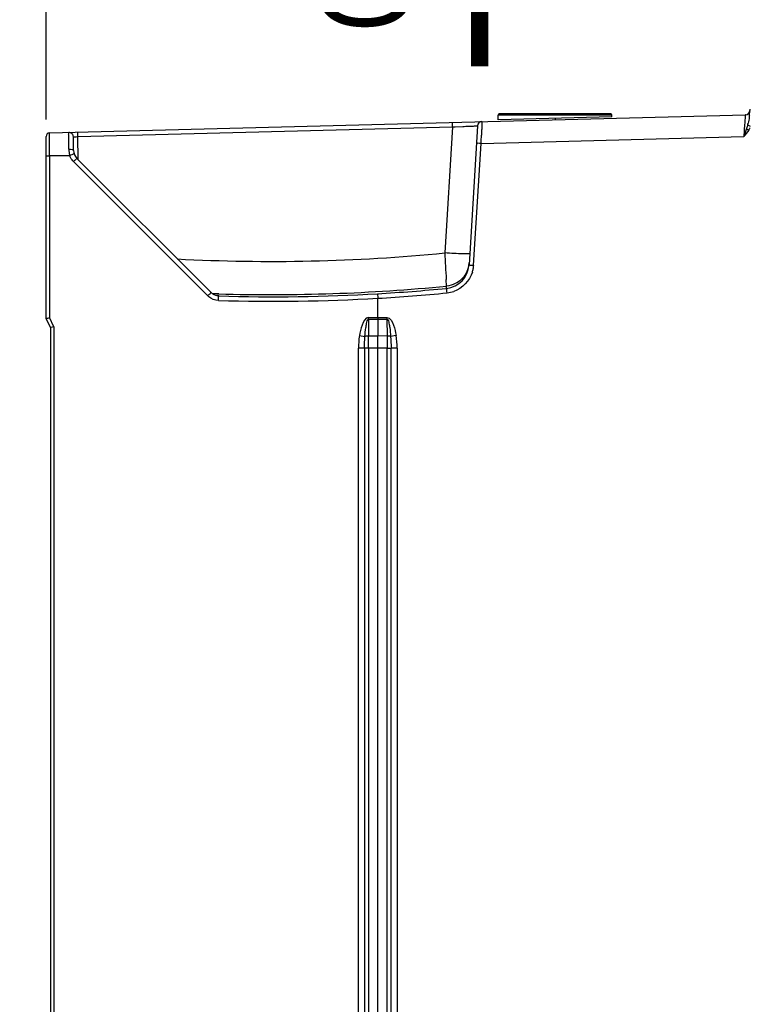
# Model space of a CAD drawing. Header units: inches. Extents: x 0 to 166, y 0 to 117.
# Tile 20 of 73: x 65.16 to 71.49, y 63.41 to 71.93. Entities that reach past the tile are written whole.
import ezdxf

# ---------------------------------------------------------------- set-up
doc = ezdxf.new("R2010")
doc.units = ezdxf.units.IN
doc.header["$LTSCALE"] = 9.105315
doc.header["$MEASUREMENT"] = 0
doc.layers.get('0').update_dxf_attribs({"linetype": 'CONTINUOUS'})
doc.styles.get("Standard").update_dxf_attribs({"font": 'txt', "width": 0.8})
doc.styles.add('TEXTSTYLE_5', font='txt', dxfattribs={"width": 0.8})
doc.dimstyles.new('DIMSTYLE_1', dxfattribs={"dimtxt": 0.78125, "dimasz": 0.7, "dimexe": 0.18, "dimexo": 0.0625, "dimgap": 0.09, "dimtad": 1, "dimdec": 0, "dimzin": 4, "dimdsep": 46, "dimtxsty": 'STANDARD', "dimblk": '_FILLED', "dimblk1": '_FILLED', "dimblk2": '_FILLED', "dimcen": 0.09, "dimadec": 0, "dimazin": 0, "dimtfac": 1, "dimtdec": 0, "dimtofl": 0, "dimtmove": 0, "dimatfit": 3, "dimldrblk": '_FILLED', "dimfxl": 1, "dimtolj": 1, "dimtzin": 4, "dimarcsym": 0})

# ---------------------------------------------------------------- blocks, each defined once
blk = doc.blocks.new('_FILLED')
at = {"color": 0, "linetype": 'BYBLOCK'}
blk.add_solid([(0, 0), (-1, 0.143), (-1, -0.143)], dxfattribs=at)
blk = doc.blocks.new('*D13')
at = {"color": 7, "linetype": 'CONTINUOUS'}
for p, q in [((65.3889, 71.0685), (65.3889, 76.5442)), ((78.6199, 69.337), (78.6199, 76.5442)), ((65.3889, 76.1692), (72.0044, 76.1692)), ((78.6199, 76.1692), (72.0044, 76.1692))]:
    blk.add_line(p, q, dxfattribs=at)
at = {"color": 7, "linetype": 'CONTINUOUS', "xscale": 0.7, "yscale": 0.7, "zscale": 0.7, "rotation": 180}
blk.add_blockref('_FILLED', (65.3889, 76.1692), dxfattribs=at)
at = {"color": 7, "linetype": 'CONTINUOUS', "xscale": 0.7, "yscale": 0.7, "zscale": 0.7}
blk.add_blockref('_FILLED', (78.6199, 76.1692), dxfattribs=at)
at = {"color": 7, "linetype": 'CONTINUOUS', "insert": (72.0044, 77.1457), "char_height": 0.78125, "width": 1.875, "attachment_point": 2, "line_spacing_factor": 0.9}
blk.add_mtext('336', dxfattribs=at)
blk = doc.blocks.new('SYMBOL_1_BL2', base_point=(69.1466, 73.5529))
at = {"color": 7, "linetype": 'CONTINUOUS', "const_width": 0.15}
blk.add_lwpolyline([(69.1466, 74.3432), (69.1466, 71.5307)], dxfattribs=at)
at = {"color": 7, "linetype": 'CONTINUOUS'}
blk.add_solid([(69.4591, 73.7001), (69.1466, 75.5751), (68.8341, 73.7001)], dxfattribs=at)

msp = doc.modelspace()

# ---------------------------------------------------------------- linework, layer by layer
at = {"color": 7, "linetype": 'CONTINUOUS'}
for p, q in [((70.2786, 71.118), (69.3181, 71.118)), ((71.4862, 71.1595), (71.4847, 71.1315)), ((65.4176, 70.9528), (71.4473, 71.1107)), ((68.9097, 71.0059), (68.9087, 71.0442)), ((69.3062, 71.0661), (69.3062, 71.1062)), ((70.2905, 71.1062), (69.3067, 71.1062)), ((70.2905, 71.0925), (69.3073, 71.0662)), ((69.7983, 71.0793), (69.7986, 71.0675)), ((70.2905, 71.0925), (70.2905, 71.1062)), ((65.4175, 70.9511), (65.4176, 70.9528)), ((65.6648, 70.9209), (65.6638, 70.9592)), ((65.6648, 70.9209), (68.9097, 71.0059)), ((68.9097, 71.0059), (68.843, 69.9137)), ((68.9097, 71.0059), (68.9325, 71.0068)), ((68.9325, 71.0068), (68.9983, 71.0095)), ((69.1268, 71.014), (69.0532, 69.8097)), ((69.1627, 70.977), (69.161, 70.9341)), ((71.4571, 70.991), (71.4332, 70.9212)), ((71.4571, 70.991), (71.4753, 70.9784)), ((71.4677, 71.0235), (71.4905, 71.0109)), ((65.3889, 69.3464), (65.3889, 70.9233)), ((65.6265, 70.8016), (65.6255, 70.9182)), ((65.6665, 70.7217), (65.6648, 70.9209)), ((69.0935, 69.8073), (69.158, 70.8616)), ((69.158, 70.8616), (71.4332, 70.9212)), ((65.4173, 70.8315), (65.4172, 70.8545)), ((65.4174, 70.7821), (65.4173, 70.8315)), ((65.4175, 70.7566), (65.4174, 70.7821)), ((65.3889, 70.756), (65.4175, 70.756)), ((65.4175, 70.7583), (65.4175, 69.3533)), ((65.4175, 70.7583), (65.5933, 70.7583)), ((65.6262, 70.7051), (66.789, 69.5423)), ((65.6269, 70.7714), (65.6305, 70.7725)), ((66.8181, 69.5701), (65.6553, 70.7329)), ((68.8591, 69.6265), (68.8557, 69.6836)), ((68.8579, 69.6072), (68.8591, 69.6265)), ((66.7938, 69.5473), (66.789, 69.5423)), ((66.868, 69.56), (66.8273, 69.5613)), ((66.8676, 69.5455), (66.8686, 69.5455)), ((66.8855, 69.5595), (66.868, 69.56)), ((66.8822, 69.544), (66.885, 69.5412)), ((68.2629, 69.3544), (68.2629, 69.5211)), ((65.4283, 69.2676), (65.3889, 69.3464)), ((65.4568, 69.2746), (65.4175, 69.3533)), ((68.183, 69.3545), (68.3425, 69.3544)), ((68.183, 69.3386), (68.183, 69.1944)), ((68.3426, 69.3386), (68.183, 69.3386)), ((68.2629, 69.3386), (68.2628, 69.1944)), ((68.2629, 69.3545), (68.2629, 69.3386)), ((68.3426, 69.3386), (68.3427, 69.195)), ((65.4283, 69.2676), (65.4283, 43.8739)), ((65.4568, 69.2746), (65.432, 69.2686)), ((65.4568, 69.2746), (65.4568, 43.867)), ((68.1037, 69.1984), (68.1512, 69.1897)), ((68.1829, 69.0886), (68.183, 69.1944)), ((68.2628, 69.1944), (68.183, 69.1944)), ((68.3427, 69.195), (68.2628, 69.1944)), ((68.2629, 69.0887), (68.2628, 69.1944)), ((68.3427, 69.195), (68.3428, 69.1321)), ((68.4219, 69.1991), (68.3743, 69.1903)), ((68.3428, 69.0891), (68.0955, 69.0886)), ((68.0955, 42.3994), (68.0955, 69.0886)), ((68.148, 69.0886), (68.148, 42.3994)), ((68.183, 69.0887), (68.183, 42.3994)), ((68.2629, 42.399), (68.2629, 69.0891)), ((68.3428, 69.1321), (68.3428, 69.0897)), ((68.3428, 69.0894), (68.3714, 69.0895)), ((68.3428, 42.399), (68.3428, 69.0891)), ((68.3777, 42.3985), (68.3777, 69.0895)), ((68.4302, 69.0895), (68.3777, 69.0895)), ((68.4302, 69.0895), (68.4302, 42.3985))]:
    msp.add_line(p, q, dxfattribs=at)
for points in [[(66.8477, 69.5513), (66.8441, 69.5529), (66.8404, 69.5546), (66.8367, 69.5566), (66.833, 69.5588), (66.8292, 69.5613), (66.8253, 69.5642), (66.8213, 69.5674), (66.8173, 69.571), (66.8155, 69.5727)], [(66.8693, 69.5454), (66.8695, 69.5454), (66.8689, 69.5454), (66.8675, 69.5457), (66.865, 69.5461), (66.8618, 69.5468), (66.8584, 69.5477), (66.8549, 69.5487), (66.8513, 69.5499), (66.8477, 69.5513)]]:
    msp.add_lwpolyline(points, dxfattribs=at)
for centre, radius, start, end in [((69.318, 71.1062), 0.0118, 89.96736, 180), ((70.2786, 71.1062), 0.0118, 0, 90.03264), ((71.4463, 71.1501), 0.0394, 271.49982, 357), ((70.8736, 71.1633), 0.6119, 354.26661, 357.01439), ((71.5105, 71.1301), 0.0258, 165.57221, 176.9193), ((69.1661, 71.0116), 0.0394, 91.5, 176.50015), ((71.1965, 71.1068), 0.2837, 342.92809, 345.8488), ((65.4184, 70.9233), 0.0295, 91.50773, 179.97374), ((65.5861, 70.9178), 0.0394, 0.51722, 91.49641), ((58.5337, 71.3424), 10.6352, 357.40867, 357.79997), ((65.7962, 70.8135), 0.2106, 180.5398, 188.22767), ((65.7781, 70.8108), 0.1923, 188.21147, 189.93665), ((65.7798, 70.8112), 0.1941, 189.95636, 191.70156), ((65.7249, 70.8025), 0.0984, 180.51038, 225), ((65.8032, 70.8162), 0.2179, 191.73274, 194.91793), ((65.6914, 70.7886), 0.1027, 197.13544, 200.7325), ((65.719, 70.7984), 0.1316, 222.04873, 225.14553), ((66.8458, 69.4867), 1.7239, 134.78718, 135.02753), ((67.3393, 85.3001), 15.4597, 266.98184, 275.58166), ((178.3456, 75.8753), 109.6649, 183.11625, 183.236651), ((68.8368, 69.823), 0.2168, 275.59636, 356.50496), ((68.8382, 69.8419), 0.2165, 329.8534, 356.4451), ((68.8248, 69.8256), 0.2693, 343.08941, 349.505), ((68.8145, 69.8276), 0.2798, 349.49652, 355.84576), ((67.3392, 85.3022), 15.7492, 268.34928, 275.53801), ((67.3288, 85.2988), 15.7659, 273.39212, 275.56566), ((66.8863, 69.6396), 0.1377, 225.00471, 229.91231), ((66.885, 69.6424), 0.0985, 259.89163, 268.36803), ((66.888, 69.6398), 0.0987, 263.43343, 268.24416), ((67.3527, 85.3052), 15.8103, 268.29636, 273.30036), ((67.3527, 85.3052), 15.7709, 268.30073, 273.30407), ((67.3288, 85.2988), 15.8054, 273.38819, 275.56931), ((68.8341, 69.8378), 0.2714, 276.06183, 288.8304), ((66.1341, 69.3555), 2.049, 359.52604, 359.96991), ((70.537, 69.3535), 2.1944, 179.97533, 180.3882)]:
    msp.add_arc(centre, radius, start, end, dxfattribs=at)
msp.add_ellipse((67.5208, 65.3733), major_axis=(11.0569, -0.0565), ratio=1, dxfattribs=at)
for points, knots in [([(69.1651, 71.0509), (69.1668, 71.051), (69.1628, 71.0404), (69.166, 71.0299), (69.1632, 71.0048), (69.1631, 70.9873), (69.1627, 70.977)], [0, 0, 0, 0, 0.066928, 0.263798, 0.580573, 1, 1, 1, 1]), ([(71.4473, 71.1107), (71.4461, 71.1108), (71.448, 71.1028), (71.4448, 71.0951), (71.4447, 71.0761), (71.4415, 71.0428), (71.4382, 70.9897), (71.4349, 70.9453), (71.4332, 70.9212)], [0, 0, 0, 0, 0.019471, 0.076759, 0.169591, 0.294222, 0.618415, 1, 1, 1, 1]), ([(71.4825, 71.1022), (71.482, 71.0974), (71.4795, 71.0756), (71.4758, 71.054), (71.4716, 71.0374)], [0, 0, 0, 0, 0.221788, 1, 1, 1, 1]), ([(65.4172, 70.8545), (65.4172, 70.8665), (65.4173, 70.8987), (65.4169, 70.9309), (65.4175, 70.9511)], [0, 0, 0, 0, 0.373271, 1, 1, 1, 1]), ([(65.5856, 70.8115), (65.5854, 70.831), (65.5852, 70.8658), (65.5846, 70.9071), (65.585, 70.9321), (65.5841, 70.9458), (65.5859, 70.9517), (65.5842, 70.9571), (65.5851, 70.9572)], [0, 0, 0, 0, 0.40035, 0.721089, 0.840493, 0.928255, 0.981842, 1, 1, 1, 1]), ([(68.9983, 71.0095), (69.0158, 71.0102), (69.0473, 71.0117), (69.0826, 71.0122), (69.1063, 71.0142), (69.1155, 71.0122), (69.127, 71.017), (69.1268, 71.014)], [0, 0, 0, 0, 0.408944, 0.728033, 0.845171, 0.93067, 1, 1, 1, 1]), ([(65.6255, 70.9182), (65.6254, 70.9192), (65.6316, 70.918), (65.6416, 70.9212), (65.6555, 70.9205), (65.6648, 70.9209)], [0, 0, 0, 0, 0.077134, 0.293588, 1, 1, 1, 1]), ([(69.158, 70.8616), (69.1485, 70.8622), (69.1346, 70.8648), (69.1239, 70.8623), (69.1178, 70.8651), (69.1177, 70.864)], [0, 0, 0, 0, 0.705464, 0.914453, 1, 1, 1, 1]), ([(65.5856, 70.8115), (65.5953, 70.8117), (65.6067, 70.8109), (65.6264, 70.8063), (65.6265, 70.8016)], [0, 0, 0, 0, 0.672364, 1, 1, 1, 1]), ([(65.5926, 70.7601), (65.596, 70.7613), (65.6073, 70.7654), (65.6188, 70.769), (65.6269, 70.7714)], [0, 0, 0, 0, 0.30192, 1, 1, 1, 1]), ([(65.6553, 70.7329), (65.6531, 70.7351), (65.6445, 70.7182), (65.6369, 70.7157), (65.6313, 70.7102)], [0, 0, 0, 0, 0.283338, 1, 1, 1, 1]), ([(69.0591, 69.9062), (69.059, 69.9048), (69.0505, 69.9062), (69.041, 69.9043), (69.0198, 69.9056), (68.9816, 69.9062), (68.9212, 69.9093), (68.8705, 69.9121), (68.843, 69.9137)], [0, 0, 0, 0, 0.019872, 0.07689, 0.169269, 0.293554, 0.617569, 1, 1, 1, 1]), ([(69.0532, 69.8097), (69.0531, 69.8109), (69.0596, 69.8081), (69.0699, 69.8105), (69.084, 69.8079), (69.0935, 69.8073)], [0, 0, 0, 0, 0.085494, 0.294493, 1, 1, 1, 1]), ([(68.8627, 69.568), (68.8618, 69.5771), (68.8579, 69.5886), (68.8609, 69.6046), (68.8579, 69.6072)], [0, 0, 0, 0, 0.697862, 1, 1, 1, 1]), ([(66.8181, 69.5701), (66.8159, 69.5723), (66.8073, 69.5552), (66.7994, 69.553), (66.7938, 69.5473)], [0, 0, 0, 0, 0.283845, 1, 1, 1, 1]), ([(66.8822, 69.544), (66.8812, 69.545), (66.8753, 69.5444), (66.8707, 69.5455), (66.8671, 69.5457)], [0, 0, 0, 0, 0.287968, 1, 1, 1, 1]), ([(66.8827, 69.5019), (66.8829, 69.511), (66.8861, 69.5226), (66.882, 69.5386), (66.885, 69.5412)], [0, 0, 0, 0, 0.697869, 1, 1, 1, 1]), ([(68.2617, 69.5605), (68.2607, 69.56), (68.2624, 69.5546), (68.2606, 69.5433), (68.2628, 69.5303), (68.2629, 69.5211)], [0, 0, 0, 0, 0.084048, 0.3019, 1, 1, 1, 1]), ([(65.3889, 69.3464), (65.3889, 69.3483), (65.4012, 69.3467), (65.406, 69.3506), (65.4118, 69.3519)], [0, 0, 0, 0, 0.24999, 1, 1, 1, 1]), ([(68.183, 69.3545), (68.1538, 69.3544), (68.121, 69.2801), (68.1092, 69.2285), (68.1037, 69.1984)], [0, 0, 0, 0, 0.488378, 1, 1, 1, 1]), ([(68.1512, 69.1897), (68.1532, 69.2153), (68.1561, 69.2556), (68.1664, 69.3007), (68.1703, 69.3364), (68.183, 69.3386)], [0, 0, 0, 0, 0.500323, 0.749405, 1, 1, 1, 1]), ([(68.3425, 69.3544), (68.3716, 69.353), (68.4045, 69.2813), (68.4162, 69.2291), (68.4219, 69.1991)], [0, 0, 0, 0, 0.488217, 1, 1, 1, 1]), ([(68.3426, 69.3386), (68.3544, 69.3341), (68.3596, 69.3023), (68.3691, 69.2555), (68.3724, 69.2158), (68.3743, 69.1903)], [0, 0, 0, 0, 0.247547, 0.498559, 1, 1, 1, 1]), ([(68.183, 69.1944), (68.1773, 69.1944), (68.171, 69.194), (68.1571, 69.1928), (68.1575, 69.1897)], [0, 0, 0, 0, 0.649579, 1, 1, 1, 1]), ([(68.3743, 69.1903), (68.3726, 69.191), (68.3637, 69.1942), (68.3537, 69.1949), (68.3461, 69.1936)], [0, 0, 0, 0, 0.194914, 1, 1, 1, 1])]:
    msp.add_open_spline(points, degree=3, knots=knots, dxfattribs=at)
for points in [[(71.4767, 70.9774), (71.4631, 70.958), (71.4481, 70.9396), (71.4332, 70.9212)], [(71.4677, 71.0235), (71.4643, 71.0126), (71.4608, 71.0017), (71.457, 70.9909)], [(71.4767, 70.9774), (71.4815, 70.9843), (71.4864, 70.9912), (71.4904, 70.9985)], [(65.6213, 70.7102), (65.6103, 70.7224), (65.6012, 70.7368), (65.5954, 70.7522)], [(69.0824, 69.7473), (69.06, 69.6736), (68.9946, 69.606), (68.9216, 69.581)], [(69.0254, 69.7332), (69.0045, 69.6971), (68.9714, 69.6662), (68.9341, 69.6478)], [(68.9341, 69.6478), (68.9107, 69.6363), (68.8849, 69.629), (68.8591, 69.6265)], [(66.8827, 69.5018), (66.8524, 69.5028), (66.8209, 69.5148), (66.7977, 69.5343)], [(66.8768, 69.5418), (66.8552, 69.5443), (66.8335, 69.5548), (66.8181, 69.5701)], [(66.8677, 69.5455), (66.851, 69.5485), (66.8346, 69.5562), (66.8216, 69.5671)], [(68.1037, 69.1984), (68.0972, 69.1623), (68.0955, 69.1253), (68.0955, 69.0886)], [(68.148, 69.0886), (68.1479, 69.1223), (68.1485, 69.1561), (68.1512, 69.1897)], [(68.3743, 69.1903), (68.3771, 69.1568), (68.3777, 69.1231), (68.3777, 69.0895)], [(68.4302, 69.0895), (68.4302, 69.1261), (68.4282, 69.163), (68.4219, 69.1991)]]:
    msp.add_open_spline(points, degree=3, dxfattribs=at)

# ---------------------------------------------------------------- block references
msp.add_blockref('SYMBOL_1_BL2', (69.1466, 73.5529), dxfattribs=at)

# ---------------------------------------------------------------- texts
at = {"color": 7, "linetype": 'CONTINUOUS', "insert": (66.5901, 73.4772), "char_height": 0.78125, "width": 3.541667, "attachment_point": 2, "rotation": 90, "line_spacing_factor": 0.9, "style": 'TEXTSTYLE_5'}
msp.add_mtext('AIR \\POUTLET', dxfattribs=at)

# ---------------------------------------------------------------- dimensions: what is measured, and where the dimension line sits
at = {"color": 7, "linetype": 'CONTINUOUS'}
dim = msp.add_linear_dim(base=(65.3889, 76.1692), p1=(78.6199, 69.337), p2=(65.3889, 71.0685), angle=180, dimstyle='DIMSTYLE_1', dxfattribs=at)
dim.commit()
dim.dimension.update_dxf_attribs({"geometry": '*D13', "text_midpoint": (71.0669, 76.7551), "dimtype": 160})

doc.saveas('drawing.dxf')
